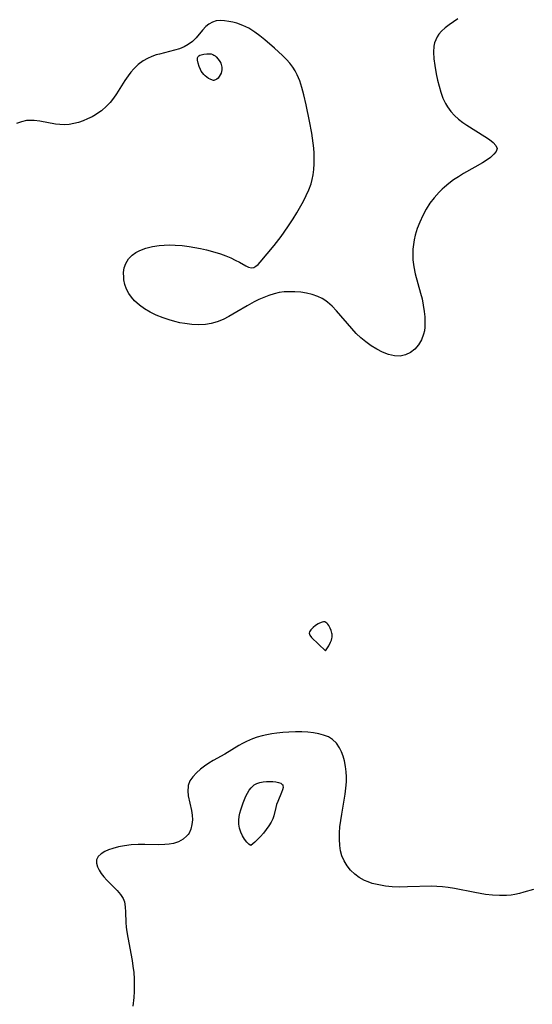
# Model space of a CAD drawing. Header units: metres. Extents: x 1073367 to 1082519, y 1569854 to 1574957.
# Tile 238 of 256: x 1075077 to 1075214, y 1573674 to 1573938. Entities that reach past the tile are written whole.
import ezdxf

# ---------------------------------------------------------------- set-up
doc = ezdxf.new("R2010")
doc.units = ezdxf.units.M
doc.layers.add('CGG_CurvaNivelLidar_v1', color=253, linetype='Continuous', lineweight=30)

msp = doc.modelspace()

# ---------------------------------------------------------------- linework, layer by layer
at = {"layer": 'CGG_CurvaNivelLidar_v1'}
for p, q in [((1075193.976, 1573938.0487, 65.5), (1075192.7804, 1573937.2973, 65.5)), ((1075126.4429, 1573935.9736, 65.5), (1075125.5596, 1573935.0246, 65.5)), ((1075127.2913, 1573936.6533, 65.5), (1075126.4429, 1573935.9736, 65.5)), ((1075128.225, 1573937.1738, 65.5), (1075127.2913, 1573936.6533, 65.5)), ((1075129.2307, 1573937.4997, 65.5), (1075128.225, 1573937.1738, 65.5)), ((1075130.2963, 1573937.6068, 65.5), (1075129.2307, 1573937.4997, 65.5)), ((1075131.4164, 1573937.5427, 65.5), (1075130.2963, 1573937.6068, 65.5)), ((1075132.5865, 1573937.3661, 65.5), (1075131.4164, 1573937.5427, 65.5)), ((1075133.6746, 1573937.1459, 65.5), (1075132.5865, 1573937.3661, 65.5)), ((1075134.7848, 1573936.8582, 65.5), (1075133.6746, 1573937.1459, 65.5)), ((1075136.4105, 1573936.2843, 65.5), (1075134.7848, 1573936.8582, 65.5)), ((1075138.0084, 1573935.5145, 65.5), (1075136.4105, 1573936.2843, 65.5)), ((1075138.8092, 1573935.0375, 65.5), (1075138.0084, 1573935.5145, 65.5)), ((1075190.5384, 1573935.6304, 65.5), (1075189.5791, 1573934.7222, 65.5)), ((1075191.6142, 1573936.4855, 65.5), (1075190.5384, 1573935.6304, 65.5)), ((1075192.7804, 1573937.2973, 65.5), (1075191.6142, 1573936.4855, 65.5)), ((1075123.832, 1573932.9579, 65.5), (1075122.8612, 1573931.9914, 65.5)), ((1075125.5596, 1573935.0246, 65.5), (1075123.832, 1573932.9579, 65.5)), ((1075139.5961, 1573934.5144, 65.5), (1075138.8092, 1573935.0375, 65.5)), ((1075140.914, 1573933.5438, 65.5), (1075139.5961, 1573934.5144, 65.5)), ((1075142.2393, 1573932.4686, 65.5), (1075140.914, 1573933.5438, 65.5)), ((1075188.4134, 1573933.2133, 65.5), (1075188.0317, 1573932.4646, 65.5)), ((1075188.8948, 1573933.9219, 65.5), (1075188.4134, 1573933.2133, 65.5)), ((1075189.5791, 1573934.7222, 65.5), (1075188.8948, 1573933.9219, 65.5)), ((1075120.6237, 1573930.5445, 65.5), (1075119.3751, 1573930.0603, 65.5)), ((1075121.7685, 1573931.1563, 65.5), (1075120.6237, 1573930.5445, 65.5)), ((1075122.8612, 1573931.9914, 65.5), (1075121.7685, 1573931.1563, 65.5)), ((1075144.8423, 1573930.2003, 65.5), (1075142.2393, 1573932.4686, 65.5)), ((1075147.0193, 1573928.2249, 65.5), (1075144.8423, 1573930.2003, 65.5)), ((1075187.5749, 1573930.7621, 65.5), (1075187.4622, 1573929.1079, 65.5)), ((1075187.751, 1573931.6355, 65.5), (1075187.5749, 1573930.7621, 65.5)), ((1075188.0317, 1573932.4646, 65.5), (1075187.751, 1573931.6355, 65.5)), ((1075110.7901, 1573927.4728, 65.5), (1075109.6762, 1573926.8483, 65.5)), ((1075111.9677, 1573927.9792, 65.5), (1075110.7901, 1573927.4728, 65.5)), ((1075113.1894, 1573928.3922, 65.5), (1075111.9677, 1573927.9792, 65.5)), ((1075114.0182, 1573928.6277, 65.5), (1075113.1894, 1573928.3922, 65.5)), ((1075118.0528, 1573929.659, 65.5), (1075114.0182, 1573928.6277, 65.5)), ((1075119.3751, 1573930.0603, 65.5), (1075118.0528, 1573929.659, 65.5)), ((1075124.2183, 1573927.3244, 65.5), (1075124.2544, 1573927.6522, 65.5)), ((1075124.2544, 1573927.6522, 65.5), (1075124.3701, 1573927.9313, 65.5)), ((1075124.3701, 1573927.9313, 65.5), (1075124.5703, 1573928.1423, 65.5)), ((1075124.5703, 1573928.1423, 65.5), (1075124.8419, 1573928.3077, 65.5)), ((1075124.8419, 1573928.3077, 65.5), (1075125.5251, 1573928.5413, 65.5)), ((1075125.5251, 1573928.5413, 65.5), (1075125.9097, 1573928.6212, 65.5)), ((1075125.9097, 1573928.6212, 65.5), (1075126.7172, 1573928.7168, 65.5)), ((1075126.7172, 1573928.7168, 65.5), (1075127.5284, 1573928.7095, 65.5)), ((1075127.5284, 1573928.7095, 65.5), (1075127.919, 1573928.6505, 65.5)), ((1075127.919, 1573928.6505, 65.5), (1075128.2898, 1573928.5387, 65.5)), ((1075128.2898, 1573928.5387, 65.5), (1075128.6294, 1573928.3666, 65.5)), ((1075128.6294, 1573928.3666, 65.5), (1075128.946, 1573928.1431, 65.5)), ((1075128.946, 1573928.1431, 65.5), (1075129.2432, 1573927.8807, 65.5)), ((1075129.2432, 1573927.8807, 65.5), (1075129.7838, 1573927.2738, 65.5)), ((1075148.0476, 1573927.1944, 65.5), (1075147.0193, 1573928.2249, 65.5)), ((1075187.4622, 1573929.1079, 65.5), (1075187.5448, 1573927.3666, 65.5)), ((1075108.3521, 1573925.8404, 65.5), (1075107.14, 1573924.6489, 65.5)), ((1075109.6762, 1573926.8483, 65.5), (1075108.3521, 1573925.8404, 65.5)), ((1075124.2414, 1573926.9614, 65.5), (1075124.2183, 1573927.3244, 65.5)), ((1075124.4079, 1573926.1682, 65.5), (1075124.2414, 1573926.9614, 65.5)), ((1075124.6761, 1573925.3306, 65.5), (1075124.4079, 1573926.1682, 65.5)), ((1075125.0159, 1573924.4878, 65.5), (1075124.6761, 1573925.3306, 65.5)), ((1075129.7838, 1573927.2738, 65.5), (1075130.2442, 1573926.5924, 65.5)), ((1075130.2442, 1573926.5924, 65.5), (1075130.4329, 1573926.2297, 65.5)), ((1075130.4329, 1573926.2297, 65.5), (1075130.5827, 1573925.8524, 65.5)), ((1075130.5827, 1573925.8524, 65.5), (1075130.7366, 1573925.1273, 65.5)), ((1075130.7366, 1573925.1273, 65.5), (1075130.7648, 1573924.754, 65.5)), ((1075148.9228, 1573926.2054, 65.5), (1075148.0476, 1573927.1944, 65.5)), ((1075149.7186, 1573925.1589, 65.5), (1075148.9228, 1573926.2054, 65.5)), ((1075150.3572, 1573924.1556, 65.5), (1075149.7186, 1573925.1589, 65.5)), ((1075187.5448, 1573927.3666, 65.5), (1075187.7656, 1573925.5668, 65.5)), ((1075187.7656, 1573925.5668, 65.5), (1075188.1665, 1573923.3016, 65.5)), ((1075105.6312, 1573922.8094, 65.5), (1075104.7441, 1573921.5275, 65.5)), ((1075106.3649, 1573923.7557, 65.5), (1075105.6312, 1573922.8094, 65.5)), ((1075107.14, 1573924.6489, 65.5), (1075106.3649, 1573923.7557, 65.5)), ((1075125.2321, 1573924.0623, 65.5), (1075125.0159, 1573924.4878, 65.5)), ((1075125.5272, 1573923.6163, 65.5), (1075125.2321, 1573924.0623, 65.5)), ((1075125.8817, 1573923.1888, 65.5), (1075125.5272, 1573923.6163, 65.5)), ((1075126.2849, 1573922.7845, 65.5), (1075125.8817, 1573923.1888, 65.5)), ((1075126.7157, 1573922.4199, 65.5), (1075126.2849, 1573922.7845, 65.5)), ((1075127.1528, 1573922.1106, 65.5), (1075126.7157, 1573922.4199, 65.5)), ((1075129.7475, 1573922.2035, 65.5), (1075129.4078, 1573921.9107, 65.5)), ((1075130.0617, 1573922.5814, 65.5), (1075129.7475, 1573922.2035, 65.5)), ((1075130.3333, 1573923.0231, 65.5), (1075130.0617, 1573922.5814, 65.5)), ((1075130.5472, 1573923.5042, 65.5), (1075130.3333, 1573923.0231, 65.5)), ((1075130.6768, 1573923.9361, 65.5), (1075130.5472, 1573923.5042, 65.5)), ((1075130.7498, 1573924.3591, 65.5), (1075130.6768, 1573923.9361, 65.5)), ((1075130.7648, 1573924.754, 65.5), (1075130.7498, 1573924.3591, 65.5)), ((1075150.9172, 1573923.1026, 65.5), (1075150.3572, 1573924.1556, 65.5)), ((1075151.6277, 1573921.4213, 65.5), (1075150.9172, 1573923.1026, 65.5)), ((1075188.1665, 1573923.3016, 65.5), (1075188.5189, 1573921.6554, 65.5)), ((1075104.7441, 1573921.5275, 65.5), (1075102.5119, 1573918.0156, 65.5)), ((1075127.5742, 1573921.8702, 65.5), (1075127.1528, 1573922.1106, 65.5)), ((1075128.2294, 1573921.6162, 65.5), (1075127.5742, 1573921.8702, 65.5)), ((1075128.5, 1573921.5814, 65.5), (1075128.2294, 1573921.6162, 65.5)), ((1075128.5867, 1573921.564, 65.5), (1075128.5, 1573921.5814, 65.5)), ((1075128.7941, 1573921.6079, 65.5), (1075128.5867, 1573921.564, 65.5)), ((1075129.0816, 1573921.7196, 65.5), (1075128.7941, 1573921.6079, 65.5)), ((1075129.4078, 1573921.9107, 65.5), (1075129.0816, 1573921.7196, 65.5)), ((1075152.2094, 1573919.6653, 65.5), (1075151.6277, 1573921.4213, 65.5)), ((1075152.739, 1573917.7072, 65.5), (1075152.2094, 1573919.6653, 65.5)), ((1075188.5189, 1573921.6554, 65.5), (1075188.927, 1573920.0192, 65.5)), ((1075188.927, 1573920.0192, 65.5), (1075189.405, 1573918.4121, 65.5)), ((1075102.5119, 1573918.0156, 65.5), (1075101.6961, 1573916.8205, 65.5)), ((1075153.3449, 1573915.0093, 65.5), (1075152.739, 1573917.7072, 65.5)), ((1075189.405, 1573918.4121, 65.5), (1075189.9733, 1573916.855, 65.5)), ((1075099.8795, 1573914.6293, 65.5), (1075098.5502, 1573913.4608, 65.5)), ((1075100.8269, 1573915.6824, 65.5), (1075099.8795, 1573914.6293, 65.5)), ((1075101.6961, 1573916.8205, 65.5), (1075100.8269, 1573915.6824, 65.5)), ((1075154.2193, 1573910.6401, 65.5), (1075153.3449, 1573915.0093, 65.5)), ((1075189.9733, 1573916.855, 65.5), (1075190.6598, 1573915.3724, 65.5)), ((1075190.6598, 1573915.3724, 65.5), (1075191.191, 1573914.4568, 65.5)), ((1075191.191, 1573914.4568, 65.5), (1075192.0541, 1573913.2778, 65.5)), ((1075095.9942, 1573911.8314, 65.5), (1075094.8016, 1573911.2488, 65.5)), ((1075096.9309, 1573912.3602, 65.5), (1075095.9942, 1573911.8314, 65.5)), ((1075097.8348, 1573912.9407, 65.5), (1075096.9309, 1573912.3602, 65.5)), ((1075098.5502, 1573913.4608, 65.5), (1075097.8348, 1573912.9407, 65.5)), ((1075192.0541, 1573913.2778, 65.5), (1075193.0473, 1573912.1914, 65.5)), ((1075193.0473, 1573912.1914, 65.5), (1075194.1433, 1573911.1916, 65.5)), ((1075077.0782, 1573910.5139, 65.5), (1075075.7781, 1573910.0423, 65.5)), ((1075078.4266, 1573910.8117, 65.5), (1075077.0782, 1573910.5139, 65.5)), ((1075079.0459, 1573910.8724, 65.5), (1075078.4266, 1573910.8117, 65.5)), ((1075080.4888, 1573910.847, 65.5), (1075079.0459, 1573910.8724, 65.5)), ((1075081.9637, 1573910.6581, 65.5), (1075080.4888, 1573910.847, 65.5)), ((1075086.1811, 1573909.877, 65.5), (1075081.9637, 1573910.6581, 65.5)), ((1075087.3877, 1573909.7372, 65.5), (1075086.1811, 1573909.877, 65.5)), ((1075088.599, 1573909.6969, 65.5), (1075087.3877, 1573909.7372, 65.5)), ((1075089.848, 1573909.7891, 65.5), (1075088.599, 1573909.6969, 65.5)), ((1075091.0947, 1573910.005, 65.5), (1075089.848, 1573909.7891, 65.5)), ((1075092.3336, 1573910.326, 65.5), (1075091.0947, 1573910.005, 65.5)), ((1075093.5785, 1573910.7452, 65.5), (1075092.3336, 1573910.326, 65.5)), ((1075094.8016, 1573911.2488, 65.5), (1075093.5785, 1573910.7452, 65.5)), ((1075154.8128, 1573907.4572, 65.5), (1075154.2193, 1573910.6401, 65.5)), ((1075194.1433, 1573911.1916, 65.5), (1075195.3195, 1573910.277, 65.5)), ((1075195.3195, 1573910.277, 65.5), (1075196.3858, 1573909.5519, 65.5)), ((1075196.3858, 1573909.5519, 65.5), (1075201.2297, 1573906.5869, 65.5)), ((1075155.2182, 1573904.7943, 65.5), (1075154.8128, 1573907.4572, 65.5)), ((1075201.2297, 1573906.5869, 65.5), (1075202.4549, 1573905.7653, 65.5)), ((1075155.3632, 1573903.4633, 65.5), (1075155.2182, 1573904.7943, 65.5)), ((1075202.4549, 1573905.7653, 65.5), (1075203.468, 1573904.9617, 65.5)), ((1075203.468, 1573904.9617, 65.5), (1075204.1756, 1573904.1657, 65.5)), ((1075204.1756, 1573904.1657, 65.5), (1075204.4612, 1573903.3676, 65.5)), ((1075155.4605, 1573902.0653, 65.5), (1075155.3632, 1573903.4633, 65.5)), ((1075155.5003, 1573900.6716, 65.5), (1075155.4605, 1573902.0653, 65.5)), ((1075203.6132, 1573901.777, 65.5), (1075202.6792, 1573900.9657, 65.5)), ((1075204.2423, 1573902.5775, 65.5), (1075203.6132, 1573901.777, 65.5)), ((1075204.4612, 1573903.3676, 65.5), (1075204.2423, 1573902.5775, 65.5)), ((1075155.3856, 1573897.7562, 65.5), (1075155.4789, 1573899.2071, 65.5)), ((1075155.4789, 1573899.2071, 65.5), (1075155.5003, 1573900.6716, 65.5)), ((1075200.5776, 1573899.5337, 65.5), (1075198.504, 1573898.3102, 65.5)), ((1075201.5238, 1573900.1427, 65.5), (1075200.5776, 1573899.5337, 65.5)), ((1075202.6792, 1573900.9657, 65.5), (1075201.5238, 1573900.1427, 65.5)), ((1075154.9718, 1573895.0768, 65.5), (1075155.2093, 1573896.3244, 65.5)), ((1075155.2093, 1573896.3244, 65.5), (1075155.3856, 1573897.7562, 65.5)), ((1075195.4541, 1573896.598, 65.5), (1075194.1278, 1573895.78, 65.5)), ((1075198.504, 1573898.3102, 65.5), (1075195.4541, 1573896.598, 65.5)), ((1075154.0726, 1573892.2988, 65.5), (1075154.6449, 1573893.8546, 65.5)), ((1075154.6449, 1573893.8546, 65.5), (1075154.9718, 1573895.0768, 65.5)), ((1075191.5686, 1573893.9631, 65.5), (1075190.3643, 1573892.9574, 65.5)), ((1075192.8281, 1573894.9023, 65.5), (1075191.5686, 1573893.9631, 65.5)), ((1075194.1278, 1573895.78, 65.5), (1075192.8281, 1573894.9023, 65.5)), ((1075152.5957, 1573889.2732, 65.5), (1075153.3743, 1573890.7775, 65.5)), ((1075153.3743, 1573890.7775, 65.5), (1075154.0726, 1573892.2988, 65.5)), ((1075188.9561, 1573891.6027, 65.5), (1075187.6634, 1573890.1706, 65.5)), ((1075189.7752, 1573892.4157, 65.5), (1075188.9561, 1573891.6027, 65.5)), ((1075190.3643, 1573892.9574, 65.5), (1075189.7752, 1573892.4157, 65.5)), ((1075150.7935, 1573886.0748, 65.5), (1075152.5957, 1573889.2732, 65.5)), ((1075186.4847, 1573888.6587, 65.5), (1075185.4453, 1573887.0656, 65.5)), ((1075187.6634, 1573890.1706, 65.5), (1075186.4847, 1573888.6587, 65.5)), ((1075149.8406, 1573884.4954, 65.5), (1075150.7935, 1573886.0748, 65.5)), ((1075184.5539, 1573885.37, 65.5), (1075183.7821, 1573883.6192, 65.5)), ((1075185.4453, 1573887.0656, 65.5), (1075184.5539, 1573885.37, 65.5)), ((1075148.4636, 1573882.3469, 65.5), (1075149.8406, 1573884.4954, 65.5)), ((1075183.7821, 1573883.6192, 65.5), (1075183.1098, 1573881.8765, 65.5)), ((1075146.6582, 1573879.7826, 65.5), (1075148.4636, 1573882.3469, 65.5)), ((1075182.5566, 1573880.1007, 65.5), (1075182.2742, 1573878.865, 65.5)), ((1075183.1098, 1573881.8765, 65.5), (1075182.5566, 1573880.1007, 65.5)), ((1075112.1347, 1573877.055, 65.5), (1075113.9231, 1573877.3384, 65.5)), ((1075113.9231, 1573877.3384, 65.5), (1075115.3283, 1573877.4625, 65.5)), ((1075115.3283, 1573877.4625, 65.5), (1075116.7562, 1573877.5089, 65.5)), ((1075116.7562, 1573877.5089, 65.5), (1075118.1981, 1573877.4799, 65.5)), ((1075118.1981, 1573877.4799, 65.5), (1075120.0831, 1573877.3345, 65.5)), ((1075120.0831, 1573877.3345, 65.5), (1075121.9685, 1573877.0945, 65.5)), ((1075140.9917, 1573872.8717, 65.5), (1075144.8057, 1573877.3861, 65.5)), ((1075144.8057, 1573877.3861, 65.5), (1075146.6582, 1573879.7826, 65.5)), ((1075182.0685, 1573877.6142, 65.5), (1075181.9349, 1573876.3542, 65.5)), ((1075182.2742, 1573878.865, 65.5), (1075182.0685, 1573877.6142, 65.5)), ((1075105.7523, 1573873.7652, 65.5), (1075106.7663, 1573874.8127, 65.5)), ((1075106.7663, 1573874.8127, 65.5), (1075107.7257, 1573875.4915, 65.5)), ((1075107.7257, 1573875.4915, 65.5), (1075108.8044, 1573876.051, 65.5)), ((1075108.8044, 1573876.051, 65.5), (1075110.4082, 1573876.6338, 65.5)), ((1075110.4082, 1573876.6338, 65.5), (1075112.1347, 1573877.055, 65.5)), ((1075121.9685, 1573877.0945, 65.5), (1075123.4829, 1573876.8493, 65.5)), ((1075123.4829, 1573876.8493, 65.5), (1075124.9847, 1573876.5621, 65.5)), ((1075124.9847, 1573876.5621, 65.5), (1075126.6239, 1573876.1957, 65.5)), ((1075126.6239, 1573876.1957, 65.5), (1075128.2293, 1573875.7807, 65.5)), ((1075128.2293, 1573875.7807, 65.5), (1075130.429, 1573875.1045, 65.5)), ((1075130.429, 1573875.1045, 65.5), (1075131.8146, 1573874.5924, 65.5)), ((1075181.9349, 1573876.3542, 65.5), (1075181.8718, 1573874.9446, 65.5)), ((1075181.8718, 1573874.9446, 65.5), (1075181.9174, 1573873.5334, 65.5)), ((1075104.6189, 1573871.358, 65.5), (1075105.013, 1573872.5422, 65.5)), ((1075105.013, 1573872.5422, 65.5), (1075105.7523, 1573873.7652, 65.5)), ((1075131.8146, 1573874.5924, 65.5), (1075133.1264, 1573874.0404, 65.5)), ((1075133.1264, 1573874.0404, 65.5), (1075134.3489, 1573873.463, 65.5)), ((1075134.3489, 1573873.463, 65.5), (1075135.4619, 1573872.875, 65.5)), ((1075135.4619, 1573872.875, 65.5), (1075137.1292, 1573871.8992, 65.5)), ((1075139.8938, 1573871.8189, 65.5), (1075140.4714, 1573872.3047, 65.5)), ((1075140.4714, 1573872.3047, 65.5), (1075140.9917, 1573872.8717, 65.5)), ((1075181.9174, 1573873.5334, 65.5), (1075182.1649, 1573871.668, 65.5)), ((1075104.4389, 1573870.0981, 65.5), (1075104.6189, 1573871.358, 65.5)), ((1075104.452, 1573868.7969, 65.5), (1075104.4389, 1573870.0981, 65.5)), ((1075137.1292, 1573871.8992, 65.5), (1075137.9284, 1573871.5178, 65.5)), ((1075137.9284, 1573871.5178, 65.5), (1075138.6759, 1573871.3729, 65.5)), ((1075138.6759, 1573871.3729, 65.5), (1075139.2935, 1573871.495, 65.5)), ((1075139.2935, 1573871.495, 65.5), (1075139.8938, 1573871.8189, 65.5)), ((1075182.1649, 1573871.668, 65.5), (1075182.5709, 1573869.8017, 65.5)), ((1075182.5709, 1573869.8017, 65.5), (1075183.981, 1573864.6227, 65.5)), ((1075104.5277, 1573868.1364, 65.5), (1075104.452, 1573868.7969, 65.5)), ((1075104.791, 1573866.8892, 65.5), (1075104.5277, 1573868.1364, 65.5)), ((1075105.2127, 1573865.6721, 65.5), (1075104.791, 1573866.8892, 65.5)), ((1075105.8037, 1573864.5132, 65.5), (1075105.2127, 1573865.6721, 65.5)), ((1075106.5185, 1573863.5023, 65.5), (1075105.8037, 1573864.5132, 65.5)), ((1075144.717, 1573864.4162, 65.5), (1075143.3522, 1573863.9652, 65.5)), ((1075146.0961, 1573864.7489, 65.5), (1075144.717, 1573864.4162, 65.5)), ((1075147.415, 1573864.9279, 65.5), (1075146.0961, 1573864.7489, 65.5)), ((1075148.7477, 1573864.9967, 65.5), (1075147.415, 1573864.9279, 65.5)), ((1075150.291, 1573864.9729, 65.5), (1075148.7477, 1573864.9967, 65.5)), ((1075151.8764, 1573864.8463, 65.5), (1075150.291, 1573864.9729, 65.5)), ((1075153.4424, 1573864.6117, 65.5), (1075151.8764, 1573864.8463, 65.5)), ((1075154.9705, 1573864.2543, 65.5), (1075153.4424, 1573864.6117, 65.5)), ((1075156.4401, 1573863.7501, 65.5), (1075154.9705, 1573864.2543, 65.5)), ((1075183.981, 1573864.6227, 65.5), (1075184.3616, 1573863.0463, 65.5)), ((1075107.3684, 1573862.5625, 65.5), (1075106.5185, 1573863.5023, 65.5)), ((1075108.6658, 1573861.4176, 65.5), (1075107.3684, 1573862.5625, 65.5)), ((1075139.3821, 1573862.2504, 65.5), (1075137.4854, 1573861.2164, 65.5)), ((1075140.6829, 1573862.869, 65.5), (1075139.3821, 1573862.2504, 65.5)), ((1075141.9947, 1573863.4342, 65.5), (1075140.6829, 1573862.869, 65.5)), ((1075143.3522, 1573863.9652, 65.5), (1075141.9947, 1573863.4342, 65.5)), ((1075157.5916, 1573863.2006, 65.5), (1075156.4401, 1573863.7501, 65.5)), ((1075158.3324, 1573862.75, 65.5), (1075157.5916, 1573863.2006, 65.5)), ((1075159.0695, 1573862.2114, 65.5), (1075158.3324, 1573862.75, 65.5)), ((1075160.2935, 1573861.123, 65.5), (1075159.0695, 1573862.2114, 65.5)), ((1075184.3616, 1573863.0463, 65.5), (1075184.6858, 1573861.3848, 65.5)), ((1075110.0701, 1573860.4169, 65.5), (1075108.6658, 1573861.4176, 65.5)), ((1075111.5834, 1573859.5198, 65.5), (1075110.0701, 1573860.4169, 65.5)), ((1075113.1812, 1573858.7273, 65.5), (1075111.5834, 1573859.5198, 65.5)), ((1075134.7429, 1573859.5651, 65.5), (1075132.6558, 1573858.36, 65.5)), ((1075137.4854, 1573861.2164, 65.5), (1075134.7429, 1573859.5651, 65.5)), ((1075161.4505, 1573859.9042, 65.5), (1075160.2935, 1573861.123, 65.5)), ((1075165.5425, 1573855.123, 65.5), (1075161.4505, 1573859.9042, 65.5)), ((1075184.6858, 1573861.3848, 65.5), (1075184.9337, 1573859.7315, 65.5)), ((1075184.9337, 1573859.7315, 65.5), (1075185.09, 1573858.2754, 65.5)), ((1075115.0237, 1573857.9752, 65.5), (1075113.1812, 1573858.7273, 65.5)), ((1075116.5937, 1573857.4418, 65.5), (1075115.0237, 1573857.9752, 65.5)), ((1075118.1881, 1573856.9886, 65.5), (1075116.5937, 1573857.4418, 65.5)), ((1075119.5013, 1573856.6809, 65.5), (1075118.1881, 1573856.9886, 65.5)), ((1075120.8193, 1573856.4336, 65.5), (1075119.5013, 1573856.6809, 65.5)), ((1075122.6859, 1573856.1976, 65.5), (1075120.8193, 1573856.4336, 65.5)), ((1075127.9081, 1573856.4447, 65.5), (1075126.3623, 1573856.1961, 65.5)), ((1075129.5282, 1573856.9226, 65.5), (1075127.9081, 1573856.4447, 65.5)), ((1075131.1078, 1573857.5777, 65.5), (1075129.5282, 1573856.9226, 65.5)), ((1075132.6558, 1573858.36, 65.5), (1075131.1078, 1573857.5777, 65.5)), ((1075185.09, 1573858.2754, 65.5), (1075185.1623, 1573856.8468, 65.5)), ((1075185.1623, 1573856.8468, 65.5), (1075185.1186, 1573855.4569, 65.5)), ((1075124.5385, 1573856.1098, 65.5), (1075122.6859, 1573856.1976, 65.5)), ((1075126.3623, 1573856.1961, 65.5), (1075124.5385, 1573856.1098, 65.5)), ((1075166.7668, 1573853.822, 65.5), (1075165.5425, 1573855.123, 65.5)), ((1075168.0026, 1573852.6394, 65.5), (1075166.7668, 1573853.822, 65.5)), ((1075184.8069, 1573853.6294, 65.5), (1075184.2452, 1573852.1158, 65.5)), ((1075185.0025, 1573854.5271, 65.5), (1075184.8069, 1573853.6294, 65.5)), ((1075185.1186, 1573855.4569, 65.5), (1075185.0025, 1573854.5271, 65.5)), ((1075169.3201, 1573851.5294, 65.5), (1075168.0026, 1573852.6394, 65.5)), ((1075170.7702, 1573850.4905, 65.5), (1075169.3201, 1573851.5294, 65.5)), ((1075184.2452, 1573852.1158, 65.5), (1075183.4454, 1573850.7596, 65.5)), ((1075172.2685, 1573849.587, 65.5), (1075170.7702, 1573850.4905, 65.5)), ((1075173.8191, 1573848.8159, 65.5), (1075172.2685, 1573849.587, 65.5)), ((1075175.4011, 1573848.2108, 65.5), (1075173.8191, 1573848.8159, 65.5)), ((1075181.2474, 1573848.6985, 65.5), (1075179.9162, 1573848.0731, 65.5)), ((1075182.4365, 1573849.6024, 65.5), (1075181.2474, 1573848.6985, 65.5)), ((1075183.4454, 1573850.7596, 65.5), (1075182.4365, 1573849.6024, 65.5)), ((1075176.9638, 1573847.8385, 65.5), (1075175.4011, 1573848.2108, 65.5)), ((1075178.4831, 1573847.7725, 65.5), (1075176.9638, 1573847.8385, 65.5)), ((1075179.9162, 1573848.0731, 65.5), (1075178.4831, 1573847.7725, 65.5)), ((1075155.1705, 1573775.0396, 66), (1075154.6027, 1573774.462, 66)), ((1075155.8344, 1573775.5842, 66), (1075155.1705, 1573775.0396, 66)), ((1075156.5518, 1573776.0554, 66), (1075155.8344, 1573775.5842, 66)), ((1075156.9199, 1573776.2495, 66), (1075156.5518, 1573776.0554, 66)), ((1075157.6458, 1573776.5219, 66), (1075156.9199, 1573776.2495, 66)), ((1075157.9912, 1573776.5748, 66), (1075157.6458, 1573776.5219, 66)), ((1075158.3149, 1573776.546, 66), (1075157.9912, 1573776.5748, 66)), ((1075158.6105, 1573776.4175, 66), (1075158.3149, 1573776.546, 66)), ((1075158.8813, 1573776.2071, 66), (1075158.6105, 1573776.4175, 66)), ((1075159.1319, 1573775.9365, 66), (1075158.8813, 1573776.2071, 66)), ((1075159.3646, 1573775.6217, 66), (1075159.1319, 1573775.9365, 66)), ((1075159.7761, 1573774.9037, 66), (1075159.3646, 1573775.6217, 66)), ((1075160.0442, 1573774.2656, 66), (1075159.7761, 1573774.9037, 66)), ((1075154.2217, 1573773.8725, 66), (1075154.1519, 1573773.5767, 66)), ((1075154.1519, 1573773.5767, 66), (1075154.1927, 1573773.281, 66)), ((1075154.1927, 1573773.281, 66), (1075154.3252, 1573772.9857, 66)), ((1075154.3803, 1573774.1679, 66), (1075154.2217, 1573773.8725, 66)), ((1075154.3252, 1573772.9857, 66), (1075154.7741, 1573772.3959, 66)), ((1075154.6027, 1573774.462, 66), (1075154.3803, 1573774.1679, 66)), ((1075154.7741, 1573772.3959, 66), (1075158.5, 1573768.8387, 66)), ((1075160.2286, 1573773.5956, 66), (1075160.0442, 1573774.2656, 66)), ((1075160.0786, 1573771.6446, 66), (1075160.2036, 1573772.0863, 66)), ((1075160.2036, 1573772.0863, 66), (1075160.277, 1573772.506, 66)), ((1075160.2785, 1573773.243, 66), (1075160.2286, 1573773.5956, 66)), ((1075160.277, 1573772.506, 66), (1075160.2979, 1573772.8868, 66)), ((1075160.2979, 1573772.8868, 66), (1075160.2785, 1573773.243, 66)), ((1075158.5, 1573768.8387, 66), (1075159.3658, 1573770.1505, 66)), ((1075159.3658, 1573770.1505, 66), (1075159.8765, 1573771.13, 66)), ((1075159.8765, 1573771.13, 66), (1075160.0786, 1573771.6446, 66)), ((1075140.2414, 1573745.6733, 66), (1075138.9958, 1573745.255, 66)), ((1075141.5181, 1573746.0218, 66), (1075140.2414, 1573745.6733, 66)), ((1075142.8352, 1573746.3169, 66), (1075141.5181, 1573746.0218, 66)), ((1075144.1706, 1573746.5612, 66), (1075142.8352, 1573746.3169, 66)), ((1075145.5187, 1573746.7586, 66), (1075144.1706, 1573746.5612, 66)), ((1075147.0824, 1573746.9313, 66), (1075145.5187, 1573746.7586, 66)), ((1075148.6479, 1573747.0501, 66), (1075147.0824, 1573746.9313, 66)), ((1075150.4405, 1573747.1213, 66), (1075148.6479, 1573747.0501, 66)), ((1075152.2101, 1573747.1103, 66), (1075150.4405, 1573747.1213, 66)), ((1075153.7969, 1573747.015, 66), (1075152.2101, 1573747.1103, 66)), ((1075155.3365, 1573746.8427, 66), (1075153.7969, 1573747.015, 66)), ((1075156.7098, 1573746.6113, 66), (1075155.3365, 1573746.8427, 66)), ((1075158.0088, 1573746.279, 66), (1075156.7098, 1573746.6113, 66)), ((1075159.2919, 1573745.7662, 66), (1075158.0088, 1573746.279, 66)), ((1075160.4275, 1573745.0561, 66), (1075159.2919, 1573745.7662, 66)), ((1075135.3365, 1573743.4652, 66), (1075131.5192, 1573741.1387, 66)), ((1075136.3137, 1573744.0192, 66), (1075135.3365, 1573743.4652, 66)), ((1075137.3162, 1573744.5346, 66), (1075136.3137, 1573744.0192, 66)), ((1075138.9958, 1573745.255, 66), (1075137.3162, 1573744.5346, 66)), ((1075161.4338, 1573744.0645, 66), (1075160.4275, 1573745.0561, 66)), ((1075162.2568, 1573742.8668, 66), (1075161.4338, 1573744.0645, 66)), ((1075162.8083, 1573741.7673, 66), (1075162.2568, 1573742.8668, 66)), ((1075131.5192, 1573741.1387, 66), (1075128.4478, 1573739.4666, 66)), ((1075163.2568, 1573740.5831, 66), (1075162.8083, 1573741.7673, 66)), ((1075163.6034, 1573739.3311, 66), (1075163.2568, 1573740.5831, 66)), ((1075126.1189, 1573737.9837, 66), (1075125.0509, 1573737.1729, 66)), ((1075127.2566, 1573738.7495, 66), (1075126.1189, 1573737.9837, 66)), ((1075128.4478, 1573739.4666, 66), (1075127.2566, 1573738.7495, 66)), ((1075163.8819, 1573737.8077, 66), (1075163.6034, 1573739.3311, 66)), ((1075164.0318, 1573736.4651, 66), (1075163.8819, 1573737.8077, 66)), ((1075122.9606, 1573735.1158, 66), (1075122.214, 1573733.9912, 66)), ((1075123.9238, 1573736.1745, 66), (1075122.9606, 1573735.1158, 66)), ((1075125.0509, 1573737.1729, 66), (1075123.9238, 1573736.1745, 66)), ((1075164.1042, 1573735.0944, 66), (1075164.0318, 1573736.4651, 66)), ((1075164.0942, 1573733.7036, 66), (1075164.1042, 1573735.0944, 66)), ((1075121.6988, 1573732.5388, 66), (1075121.6233, 1573731.315, 66)), ((1075121.7509, 1573732.7905, 66), (1075121.6988, 1573732.5388, 66)), ((1075122.214, 1573733.9912, 66), (1075121.7509, 1573732.7905, 66)), ((1075138.5589, 1573732.1724, 66), (1075139.2735, 1573732.8434, 66)), ((1075139.2735, 1573732.8434, 66), (1075139.4314, 1573732.9495, 66)), ((1075139.4314, 1573732.9495, 66), (1075140.1545, 1573733.3069, 66)), ((1075140.1545, 1573733.3069, 66), (1075140.9543, 1573733.551, 66)), ((1075140.9543, 1573733.551, 66), (1075141.8023, 1573733.7093, 66)), ((1075141.8023, 1573733.7093, 66), (1075142.6739, 1573733.8003, 66)), ((1075142.6739, 1573733.8003, 66), (1075143.5462, 1573733.835, 66)), ((1075143.5462, 1573733.835, 66), (1075144.3956, 1573733.8175, 66)), ((1075144.3956, 1573733.8175, 66), (1075145.1958, 1573733.7453, 66)), ((1075145.1958, 1573733.7453, 66), (1075145.9156, 1573733.6094, 66)), ((1075145.9156, 1573733.6094, 66), (1075146.5158, 1573733.3938, 66)), ((1075146.5158, 1573733.3938, 66), (1075146.9467, 1573733.0741, 66)), ((1075146.9467, 1573733.0741, 66), (1075147.0523, 1573732.9206, 66)), ((1075147.0523, 1573732.9206, 66), (1075147.125, 1573732.7412, 66)), ((1075147.125, 1573732.7412, 66), (1075147.1585, 1573732.197, 66)), ((1075163.9786, 1573732.0876, 66), (1075164.0942, 1573733.7036, 66)), ((1075121.6233, 1573731.315, 66), (1075121.7574, 1573730.0335, 66)), ((1075121.7574, 1573730.0335, 66), (1075122.5817, 1573726.1003, 66)), ((1075136.4965, 1573728.1131, 66), (1075137.2091, 1573729.8857, 66)), ((1075137.2091, 1573729.8857, 66), (1075137.6105, 1573730.7161, 66)), ((1075137.6105, 1573730.7161, 66), (1075138.0555, 1573731.4863, 66)), ((1075138.0555, 1573731.4863, 66), (1075138.5589, 1573732.1724, 66)), ((1075146.7624, 1573730.8638, 66), (1075145.7165, 1573728.4984, 66)), ((1075147.0192, 1573731.5637, 66), (1075146.7624, 1573730.8638, 66)), ((1075147.1585, 1573732.197, 66), (1075147.0192, 1573731.5637, 66)), ((1075163.519, 1573728.8259, 66), (1075163.7771, 1573730.4601, 66)), ((1075163.7771, 1573730.4601, 66), (1075163.9786, 1573732.0876, 66)), ((1075135.8702, 1573726.2681, 66), (1075136.4965, 1573728.1131, 66)), ((1075145.3989, 1573727.6418, 66), (1075145.1829, 1573726.9003, 66)), ((1075145.7165, 1573728.4984, 66), (1075145.3989, 1573727.6418, 66)), ((1075162.8575, 1573725.0807, 66), (1075163.519, 1573728.8259, 66)), ((1075122.5817, 1573726.1003, 66), (1075122.7723, 1573724.8465, 66)), ((1075122.7723, 1573724.8465, 66), (1075122.8455, 1573723.6124, 66)), ((1075135.2933, 1573723.4698, 66), (1075135.3938, 1573724.4849, 66)), ((1075135.3938, 1573724.4849, 66), (1075135.6071, 1573725.3943, 66)), ((1075135.6071, 1573725.3943, 66), (1075135.8702, 1573726.2681, 66)), ((1075144.6339, 1573724.6238, 66), (1075144.3782, 1573723.8467, 66)), ((1075145.1829, 1573726.9003, 66), (1075144.6339, 1573724.6238, 66)), ((1075162.5953, 1573723.4028, 66), (1075162.8575, 1573725.0807, 66)), ((1075122.744, 1573722.3182, 66), (1075122.449, 1573721.1075, 66)), ((1075122.8455, 1573723.6124, 66), (1075122.744, 1573722.3182, 66)), ((1075135.3338, 1573722.3925, 66), (1075135.2933, 1573723.4698, 66)), ((1075135.515, 1573721.2994, 66), (1075135.3338, 1573722.3925, 66)), ((1075143.3458, 1573721.9339, 66), (1075142.6547, 1573720.9548, 66)), ((1075143.9334, 1573722.9098, 66), (1075143.3458, 1573721.9339, 66)), ((1075144.3782, 1573723.8467, 66), (1075143.9334, 1573722.9098, 66)), ((1075162.396, 1573721.7357, 66), (1075162.5953, 1573723.4028, 66)), ((1075121.3871, 1573719.2538, 66), (1075120.3852, 1573718.3918, 66)), ((1075121.703, 1573719.6361, 66), (1075121.3871, 1573719.2538, 66)), ((1075121.9578, 1573720.0231, 66), (1075121.703, 1573719.6361, 66)), ((1075122.449, 1573721.1075, 66), (1075121.9578, 1573720.0231, 66)), ((1075135.8293, 1573720.2409, 66), (1075135.515, 1573721.2994, 66)), ((1075136.2654, 1573719.2654, 66), (1075135.8293, 1573720.2409, 66)), ((1075136.8275, 1573718.3681, 66), (1075136.2654, 1573719.2654, 66)), ((1075141.9001, 1573720.0071, 66), (1075141.1218, 1573719.1253, 66)), ((1075142.6547, 1573720.9548, 66), (1075141.9001, 1573720.0071, 66)), ((1075162.2429, 1573718.3625, 66), (1075162.2732, 1573720.0837, 66)), ((1075162.2732, 1573720.0837, 66), (1075162.396, 1573721.7357, 66)), ((1075104.6637, 1573716.6222, 66), (1075103.0436, 1573716.3065, 66)), ((1075106.475, 1573716.8501, 66), (1075104.6637, 1573716.6222, 66)), ((1075108.3278, 1573716.9615, 66), (1075106.475, 1573716.8501, 66)), ((1075110.0762, 1573716.9672, 66), (1075108.3278, 1573716.9615, 66)), ((1075113.6654, 1573716.8879, 66), (1075110.0762, 1573716.9672, 66)), ((1075115.4519, 1573716.9254, 66), (1075113.6654, 1573716.8879, 66)), ((1075116.6372, 1573717.0327, 66), (1075115.4519, 1573716.9254, 66)), ((1075117.7611, 1573717.2387, 66), (1075116.6372, 1573717.0327, 66)), ((1075119.1613, 1573717.7127, 66), (1075117.7611, 1573717.2387, 66)), ((1075120.3852, 1573718.3918, 66), (1075119.1613, 1573717.7127, 66)), ((1075137.4166, 1573717.635, 66), (1075136.8275, 1573718.3681, 66)), ((1075137.9474, 1573717.0894, 66), (1075137.4166, 1573717.635, 66)), ((1075138.3358, 1573716.7566, 66), (1075137.9474, 1573717.0894, 66)), ((1075138.5, 1573716.6665, 66), (1075138.3358, 1573716.7566, 66)), ((1075139.6056, 1573717.6177, 66), (1075138.5, 1573716.6665, 66)), ((1075140.3249, 1573718.3033, 66), (1075139.6056, 1573717.6177, 66)), ((1075141.1218, 1573719.1253, 66), (1075140.3249, 1573718.3033, 66)), ((1075162.3389, 1573716.6853, 66), (1075162.2429, 1573718.3625, 66)), ((1075162.5485, 1573715.2884, 66), (1075162.3389, 1573716.6853, 66)), ((1075098.404, 1573714.4879, 66), (1075097.606, 1573713.7403, 66)), ((1075099.4371, 1573715.1011, 66), (1075098.404, 1573714.4879, 66)), ((1075100.4263, 1573715.5289, 66), (1075099.4371, 1573715.1011, 66)), ((1075101.5184, 1573715.9009, 66), (1075100.4263, 1573715.5289, 66)), ((1075103.0436, 1573716.3065, 66), (1075101.5184, 1573715.9009, 66)), ((1075162.9056, 1573713.954, 66), (1075162.5485, 1573715.2884, 66)), ((1075163.4993, 1573712.5702, 66), (1075162.9056, 1573713.954, 66)), ((1075097.1708, 1573712.8839, 66), (1075097.1512, 1573711.9716, 66)), ((1075097.1512, 1573711.9716, 66), (1075097.4481, 1573710.9849, 66)), ((1075097.606, 1573713.7403, 66), (1075097.1708, 1573712.8839, 66)), ((1075164.2808, 1573711.288, 66), (1075163.4993, 1573712.5702, 66)), ((1075165.2252, 1573710.1162, 66), (1075164.2808, 1573711.288, 66)), ((1075097.4481, 1573710.9849, 66), (1075097.8882, 1573710.102, 66)), ((1075097.8882, 1573710.102, 66), (1075098.4644, 1573709.2023, 66)), ((1075098.4644, 1573709.2023, 66), (1075099.1528, 1573708.3071, 66)), ((1075166.3307, 1573709.0556, 66), (1075165.2252, 1573710.1162, 66)), ((1075167.5665, 1573708.1337, 66), (1075166.3307, 1573709.0556, 66)), ((1075099.1528, 1573708.3071, 66), (1075099.9139, 1573707.452, 66)), ((1075099.9139, 1573707.452, 66), (1075102.7395, 1573704.6443, 66)), ((1075168.9197, 1573707.3686, 66), (1075167.5665, 1573708.1337, 66)), ((1075169.9578, 1573706.9268, 66), (1075168.9197, 1573707.3686, 66)), ((1075171.0426, 1573706.5653, 66), (1075169.9578, 1573706.9268, 66)), ((1075172.7746, 1573706.1405, 66), (1075171.0426, 1573706.5653, 66)), ((1075174.5679, 1573705.8458, 66), (1075172.7746, 1573706.1405, 66)), ((1075102.7395, 1573704.6443, 66), (1075103.6101, 1573703.6156, 66)), ((1075103.6101, 1573703.6156, 66), (1075104.2851, 1573702.5047, 66)), ((1075176.4024, 1573705.662, 66), (1075174.5679, 1573705.8458, 66)), ((1075178.2434, 1573705.5797, 66), (1075176.4024, 1573705.662, 66)), ((1075180.4653, 1573705.5924, 66), (1075178.2434, 1573705.5797, 66)), ((1075186.9659, 1573705.78, 66), (1075180.4653, 1573705.5924, 66)), ((1075188.3426, 1573705.7612, 66), (1075186.9659, 1573705.78, 66)), ((1075189.8636, 1573705.6657, 66), (1075188.3426, 1573705.7612, 66)), ((1075191.3766, 1573705.4918, 66), (1075189.8636, 1573705.6657, 66)), ((1075193.0873, 1573705.2096, 66), (1075191.3766, 1573705.4918, 66)), ((1075198.5522, 1573704.0764, 66), (1075193.0873, 1573705.2096, 66)), ((1075201.3773, 1573703.6086, 66), (1075198.5522, 1573704.0764, 66)), ((1075203.2744, 1573703.4006, 66), (1075201.3773, 1573703.6086, 66)), ((1075205.1593, 1573703.2987, 66), (1075203.2744, 1573703.4006, 66)), ((1075207.022, 1573703.3295, 66), (1075205.1593, 1573703.2987, 66)), ((1075208.2184, 1573703.4373, 66), (1075207.022, 1573703.3295, 66)), ((1075209.2166, 1573703.5881, 66), (1075208.2184, 1573703.4373, 66)), ((1075210.4619, 1573703.8475, 66), (1075209.2166, 1573703.5881, 66)), ((1075211.6822, 1573704.1667, 66), (1075210.4619, 1573703.8475, 66)), ((1075214.2702, 1573704.948, 66), (1075211.6822, 1573704.1667, 66)), ((1075104.2851, 1573702.5047, 66), (1075104.6269, 1573701.5714, 66)), ((1075104.6269, 1573701.5714, 66), (1075104.8701, 1573700.2421, 66)), ((1075104.8701, 1573700.2421, 66), (1075104.9639, 1573698.8262, 66)), ((1075104.9639, 1573698.8262, 66), (1075105.0603, 1573696.1132, 66)), ((1075105.0603, 1573696.1132, 66), (1075105.1502, 1573694.8599, 66)), ((1075105.1502, 1573694.8599, 66), (1075105.2865, 1573693.5832, 66)), ((1075105.2865, 1573693.5832, 66), (1075105.5195, 1573692.0243, 66)), ((1075105.5195, 1573692.0243, 66), (1075106.698, 1573685.897, 66)), ((1075106.698, 1573685.897, 66), (1075106.9421, 1573684.3618, 66)), ((1075106.9421, 1573684.3618, 66), (1075107.1317, 1573682.6853, 66)), ((1075107.1317, 1573682.6853, 66), (1075107.24, 1573681.0013, 66)), ((1075107.24, 1573681.0013, 66), (1075107.2774, 1573679.3147, 66)), ((1075107.246, 1573677.6328, 66), (1075107.1438, 1573675.9631, 66)), ((1075107.2774, 1573679.3147, 66), (1075107.246, 1573677.6328, 66)), ((1075107.1438, 1573675.9631, 66), (1075106.87, 1573673.6557, 66))]:
    msp.add_line(p, q, dxfattribs=at)

doc.saveas('drawing.dxf')
